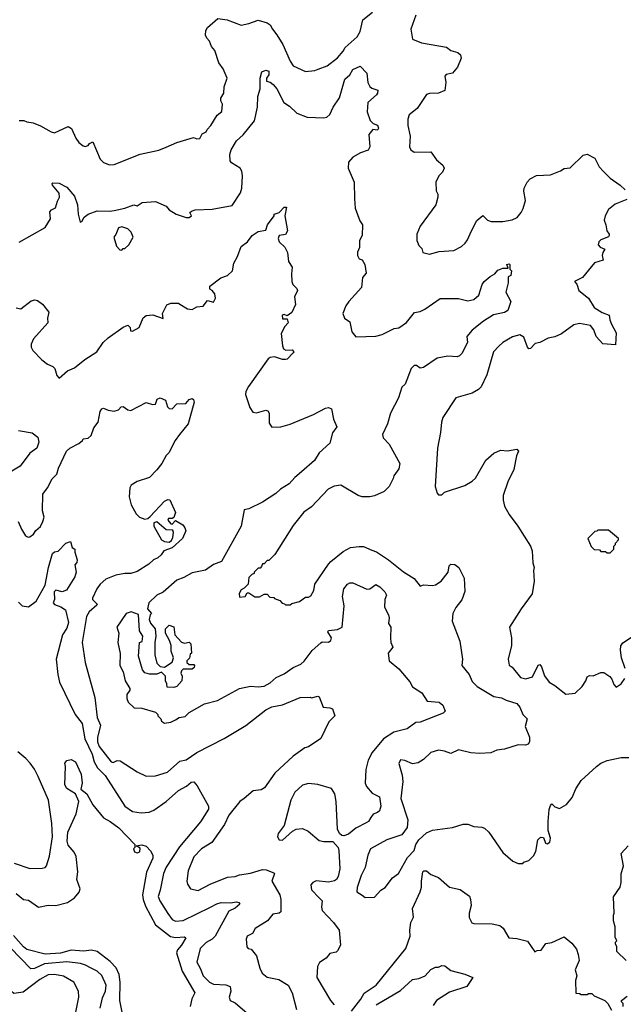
# Model space of a CAD drawing. Extents: x 2239805 to 2396427, y 665731 to 772158.
# Tile 115 of 256: x 2274798 to 2278741, y 723829 to 730266. Entities that reach past the tile are written whole.
import ezdxf

# ---------------------------------------------------------------- set-up
doc = ezdxf.new("R2010")
doc.units = 0

msp = doc.modelspace()

# ---------------------------------------------------------------- linework, layer by layer
at = {"layer": '0CON05XD'}
for points in [[(2275755, 729432.5), (2275825, 729462.5), (2275933, 729497), (2275955, 729487.5), (2275975, 729490), (2275990.7, 729519.3), (2276016.4, 729533.6), (2276021.7, 729548.3), (2276047.5, 729575), (2276087, 729643), (2276117.5, 729665), (2276122.5, 729715), (2276112.5, 729735), (2276113, 729753), (2276132.5, 729785), (2276133.6, 729826.4), (2276152.5, 729885), (2276126.2, 729945), (2276098, 729985), (2276073.8, 730065), (2276050.3, 730090.3), (2276038.8, 730125), (2276020, 730145), (2276011.2, 730165), (2276014, 730195), (2276024, 730215), (2276093.3, 730275), (2276154, 730266), (2276245, 730231.4), (2276295, 730241.1), (2276355, 730262.9), (2276415.6, 730245.6), (2276435, 730233.3), (2276448.8, 730205), (2276478.3, 730168.3), (2276516, 730105), (2276564, 729995), (2276585, 729963.8), (2276665, 729926.7), (2276726.4, 729933.6), (2276747, 729943), (2276806.1, 729963.9), (2276873.9, 730016.1), (2276910.5, 730059.5), (2276923.3, 730085), (2277003.3, 730155), (2277021.7, 730188.3), (2277038.8, 730265), (2277102.5, 730315)], [(2277386.7, 730295), (2277353.6, 730203.6), (2277365, 730140), (2277423.9, 730113.9), (2277587, 730087), (2277614.2, 730064.2), (2277660.7, 730050.7), (2277677, 730037), (2277682.5, 730015), (2277657.5, 729955), (2277625, 729917.5), (2277585, 729908.8), (2277575, 729897.5), (2277582.5, 729855), (2277576.1, 729803.9), (2277534.2, 729785.8), (2277475, 729784.2), (2277455, 729776.2), (2277393.8, 729685), (2277343.3, 729645), (2277333.8, 729615), (2277333.8, 729575), (2277349.2, 729505), (2277343.8, 729435), (2277352.5, 729415), (2277375, 729400), (2277485, 729403.3), (2277520.9, 729350.9), (2277562, 729315), (2277570, 729295), (2277559.8, 729270.2), (2277536, 729245), (2277517.5, 729205), (2277518.3, 729148.3), (2277530, 729125), (2277530, 729105), (2277516.2, 729055), (2277415, 728917.5), (2277393.3, 728865), (2277393, 728823), (2277405, 728790), (2277425, 728770), (2277432.5, 728745), (2277475, 728732.5), (2277538.3, 728751.7), (2277635, 728757.5), (2277685, 728782.5), (2277707.5, 728805), (2277723.6, 728826.4), (2277750, 728885), (2277785, 728952.5), (2277823.6, 728986.4), (2277855, 728956), (2277877.7, 728947.7), (2277955, 728946), (2278015, 728958.8), (2278047.3, 728972.7), (2278073.8, 729005), (2278087.3, 729032.7), (2278102, 729085), (2278090.8, 729145), (2278094.2, 729165), (2278114.2, 729205), (2278133.6, 729226.4), (2278175, 729247.5), (2278265, 729252), (2278331.7, 729278.3), (2278355, 729293.8), (2278395, 729296.7), (2278479.5, 729380.5), (2278505, 729386.7), (2278555, 729360), (2278583.8, 729305), (2278613, 729273), (2278655, 729231.2), (2278721.2, 729185), (2278752.9, 729152.9)], [(2274795, 728812), (2274965, 728907.5), (2275000, 728965), (2274995, 729010), (2275005, 729022.5), (2275033, 729037), (2275045, 729080), (2275058.8, 729105), (2275055, 729132.5), (2275013.3, 729185), (2275010, 729195), (2275015, 729200), (2275055, 729197.5), (2275105, 729172), (2275155, 729113.3), (2275175.6, 729055.6), (2275179.2, 728995), (2275193.6, 728943.6), (2275203, 728947), (2275220, 728975), (2275246.2, 728993.8), (2275305, 729016.2), (2275385, 729014), (2275415, 729018.8), (2275485, 729033.3), (2275543.6, 729056.4), (2275565, 729050), (2275598.3, 729071.7), (2275685, 729077.5), (2275755, 729047.5), (2275775, 729023.3), (2275820, 728995), (2275885, 728972.5), (2275905, 728972.5), (2275920, 728985), (2275910, 729005), (2275920, 729015), (2275945, 729023.3), (2276055, 729026.7), (2276185, 729052.5), (2276241.2, 729135), (2276248.8, 729165), (2276253.8, 729246.2), (2276250, 729275), (2276237.5, 729295), (2276180.8, 729330.8), (2276173, 729343), (2276171.2, 729385), (2276178.8, 729415), (2276214.3, 729475), (2276257.3, 729512.7), (2276332.9, 729605), (2276352.5, 729695), (2276352.9, 729765), (2276369.2, 729815), (2276370, 729885), (2276380, 729925), (2276405, 729936.7), (2276425, 729930), (2276426.7, 729905), (2276410, 729885), (2276410, 729865), (2276435, 729857.5), (2276455, 729843.3), (2276478, 729815), (2276524, 729725), (2276561.3, 729701.3), (2276608.8, 729655), (2276675, 729628.6), (2276785.8, 729624.2), (2276805, 729628), (2276824.4, 729645.6), (2276846.6, 729693.4), (2276887.8, 729755), (2276922.6, 729877.4), (2276954.4, 729905.6), (2276975, 729941.2), (2277021.7, 729961.7), (2277066.1, 729916.1), (2277073.3, 729855), (2277085, 729830), (2277098.3, 729818.3), (2277136.7, 729805), (2277136.2, 729785), (2277128.8, 729775), (2277073.3, 729725), (2277067, 729663), (2277087.5, 729607.5), (2277107.5, 729587.5), (2277135, 729577.5), (2277143, 729557), (2277135, 729543.3), (2277105, 729547.5), (2277078.8, 729515), (2277086.1, 729436.1), (2277075, 729412.5), (2277025, 729396.7), (2276975, 729366.7), (2276946.7, 729335), (2276943.3, 729295), (2276984, 729205), (2276986, 729096), (2276990, 729035), (2277020.5, 728950.5), (2277037.5, 728925), (2277036.2, 728855), (2277017, 728823), (2277017, 728777), (2277003.9, 728746.1), (2277003.9, 728723.9), (2277015, 728702.5), (2277035.9, 728695.9), (2277053.3, 728665), (2277060.7, 728609.3), (2277038.3, 728581.7), (2277030.8, 728515), (2276948, 728425), (2276928, 728395), (2276910, 728345), (2276920, 728315), (2276955, 728290), (2276967.5, 728225), (2276993, 728193), (2277125, 728197.5), (2277165, 728207.5), (2277245, 728246.7), (2277275, 728252.5), (2277323.9, 728286.1), (2277377.5, 728352.5), (2277415, 728358.8), (2277445, 728374), (2277545.9, 728444.1), (2277663.9, 728443.9), (2277725, 728428.8), (2277765, 728436.7), (2277797.5, 728465), (2277820, 728535), (2277832.5, 728555), (2277871.7, 728588.3), (2277902.5, 728605), (2277922.3, 728627.7)], [(2274795, 729607.5), (2274825, 729607.5), (2274845, 729597.5), (2274885, 729592.5), (2274935, 729572.5), (2275003, 729533), (2275025, 729527.5), (2275115, 729567.5), (2275137.5, 729555), (2275165, 729492.5), (2275185, 729462.5), (2275211.7, 729441.7), (2275225, 729436.7), (2275245, 729443.3), (2275255, 729456.7), (2275275, 729467.5), (2275323.3, 729355), (2275345, 729333.3), (2275385, 729317.5), (2275415, 729320), (2275585, 729386.2), (2275706.4, 729413.6), (2275755, 729432.5)], [(2278765, 729090), (2278688.7, 729061.3), (2278644.5, 729025.5), (2278622, 728985), (2278616, 728955), (2278628, 728925), (2278633.3, 728885), (2278650, 728865), (2278650, 728855), (2278645, 728847.5), (2278594, 728826), (2278582.5, 728815), (2278577.5, 728795), (2278589.3, 728779.3), (2278620, 728765), (2278606.7, 728745), (2278603.3, 728725), (2278610, 728695), (2278553.9, 728676.1), (2278475, 728580), (2278422.5, 728555), (2278437, 728537), (2278450, 728495), (2278512.9, 728445), (2278550.8, 728385), (2278603, 728353), (2278650, 728335), (2278652.5, 728305), (2278663.3, 728275), (2278695, 728220), (2278690, 728140), (2278607.5, 728147.5), (2278563.8, 728195), (2278548.3, 728238.3), (2278526.8, 728266.8), (2278455, 728281.1), (2278418.9, 728271.1), (2278337, 728213), (2278295, 728192), (2278250, 728185), (2278195, 728156.7), (2278165, 728150), (2278135, 728116.2), (2278125, 728113.8), (2278115.6, 728125.6), (2278091.1, 728191.1), (2278065, 728207.1), (2278016.6, 728193.4), (2277954.5, 728155.5), (2277928.7, 728131.3), (2277894.3, 728095), (2277850, 727945), (2277812, 727865), (2277795, 727848), (2277754.3, 727825.7), (2277647.5, 727795), (2277563.3, 727665), (2277553.3, 727635), (2277547, 727567), (2277526.7, 727465), (2277513.3, 727215), (2277525, 727170), (2277535, 727160), (2277555, 727160), (2277573, 727177), (2277705, 727220), (2277755, 727250), (2277775, 727270), (2277844.2, 727385.8), (2277895, 727432.5), (2277938.3, 727451.7), (2277985, 727447.5), (2278045, 727457.5), (2278056.7, 727445), (2278043.3, 727415), (2278026, 727325), (2277986.2, 727245), (2277956.2, 727155), (2277956.2, 727125), (2277966.2, 727085), (2277995, 727032.5), (2278053.3, 726955), (2278134.2, 726824.2), (2278145.7, 726795), (2278150.8, 726715), (2278158.6, 726685), (2278154.2, 726665), (2278158.6, 726595), (2278145, 726512.5), (2278074.2, 726415.8), (2277998.8, 726295), (2278011.2, 726225), (2278011.2, 726175), (2277988.8, 726085), (2277996.4, 726046.4), (2278015, 726032.5), (2278070, 725965), (2278105, 725958.1), (2278148.7, 725971.3), (2278185, 726047.5), (2278195, 726050), (2278206.4, 726035), (2278227.1, 725977.1), (2278256.7, 725935), (2278295, 725914), (2278365, 725857.5), (2278426.4, 725863.6), (2278473, 725907), (2278497.5, 725945), (2278505, 725970), (2278520.7, 725979.3), (2278545, 725976.7), (2278595, 725997.5), (2278615, 725997.5), (2278653, 725973), (2278666.7, 725955), (2278679.3, 725919.3), (2278695, 725902.5), (2278726.4, 725923.6), (2278751.7, 725958.3)], [(2274775, 728382.5), (2274805, 728376.7), (2274872.7, 728427.3), (2274895.9, 728435.9), (2274915, 728430), (2274946.8, 728406.8), (2274988.8, 728355), (2274978.8, 728315), (2274982.5, 728285), (2274889.3, 728180.7), (2274872.5, 728145), (2274872.5, 728125), (2274883.6, 728103.6), (2274943.6, 728043.6), (2274980, 728015), (2275015, 728000), (2275026.7, 727985), (2275040.5, 727940.5), (2275055, 727922.5), (2275109.3, 727970.7), (2275155, 727990), (2275224.2, 728045.8), (2275302.5, 728095), (2275343.6, 728156.4), (2275375, 728187.5), (2275473.9, 728256.1), (2275505, 728270), (2275520, 728255), (2275521.7, 728231.7), (2275535, 728230), (2275577.5, 728255), (2275603.9, 728316.1), (2275625, 728333.3), (2275667.7, 728337.7), (2275735, 728312.5), (2275730, 728345), (2275758.3, 728401.7), (2275786.4, 728413.6), (2275835, 728413.3), (2275845, 728407.5), (2275895, 728376.7), (2275925, 728372.5), (2275955, 728390), (2275997, 728393), (2276025, 728430), (2276065, 728420), (2276076.7, 728445), (2276073, 728473), (2276056.4, 728496.4), (2276040, 728505), (2276040, 728525), (2276111.7, 728578.3), (2276156.1, 728593.9), (2276187.5, 728625), (2276196.7, 728675), (2276221.7, 728718.3), (2276245, 728782.5), (2276285.9, 728814.1), (2276317.5, 728855), (2276355, 728882.5), (2276405, 728890), (2276417.5, 728925), (2276460, 728985), (2276460, 728995), (2276493.6, 729006.4), (2276525, 729040), (2276540, 729040), (2276530, 728985), (2276547.5, 728885), (2276535, 728862.5), (2276492.5, 728855), (2276486.2, 728835), (2276494.2, 728814.2), (2276529.3, 728779.3), (2276547.5, 728745), (2276553.3, 728685), (2276578.3, 728648.3), (2276573.3, 728605), (2276576.7, 728555), (2276583.3, 728535), (2276608.3, 728508.3), (2276612.5, 728495), (2276593.8, 728455), (2276600, 728405), (2276575, 728352.5), (2276545, 728330), (2276525, 728340), (2276513.3, 728335), (2276515, 728310), (2276545, 728310), (2276552.5, 728285), (2276529.3, 728260.7), (2276506.7, 728215), (2276513.9, 728133.9), (2276522.5, 728115), (2276536.4, 728106.4), (2276577.3, 728107.3), (2276588.8, 728095), (2276585, 728087.5), (2276545, 728046.7), (2276535, 728043.8), (2276514.4, 728044.4), (2276461.7, 728061.7), (2276435, 728058.8), (2276420.3, 728049.7), (2276291.7, 727868.3), (2276276.2, 727835), (2276274, 727815), (2276301.2, 727731.2), (2276320, 727700), (2276345, 727696), (2276405, 727712.5), (2276420, 727710), (2276427.5, 727695), (2276428.3, 727628.3), (2276445, 727602.5), (2276505, 727603.8), (2276565, 727621.2), (2276717.5, 727685), (2276795, 727725.8), (2276815, 727732), (2276835, 727721.2), (2276849.1, 727655), (2276868.8, 727605), (2276842, 727565), (2276825, 727497.5), (2276753.8, 727435), (2276723.8, 727385), (2276639.1, 727310.9), (2276595.8, 727274.2), (2276558.8, 727231.2), (2276502.1, 727197.9), (2276471.7, 727168.3), (2276385, 727112.5), (2276295, 727068), (2276265, 727061.2), (2276244.4, 726955), (2276115.8, 726725), (2276063.3, 726705), (2276011.7, 726668.3), (2275925, 726650.8), (2275870, 726620), (2275825, 726602.9), (2275735, 726523.3), (2275695, 726503.3), (2275642.5, 726455), (2275632.5, 726415), (2275660, 726385), (2275650, 726375), (2275643.3, 726345), (2275651.7, 726321.7), (2275682.5, 726285), (2275686.7, 726235), (2275680, 726195), (2275681.2, 726115), (2275695, 726060), (2275715, 726037.5), (2275745, 726032.5), (2275793.6, 726066.4), (2275803.3, 726095), (2275787, 726137), (2275786.7, 726175), (2275777, 726207), (2275750, 726255), (2275750, 726285), (2275775, 726307.5), (2275805, 726297.5), (2275812.5, 726245), (2275855, 726197.5), (2275875, 726190), (2275905, 726197.5), (2275917, 726187), (2275920, 726125), (2275911.7, 726118.3), (2275907, 726093), (2275890, 726075), (2275890, 726065), (2275905, 726050), (2275935, 726050), (2275940, 726045), (2275938.3, 726031.7), (2275925, 726020), (2275865, 726020), (2275855, 726010), (2275850, 725995), (2275860, 725975), (2275857.5, 725945), (2275825, 725907.5), (2275805, 725900), (2275761.7, 725901.7), (2275760, 725925), (2275750, 725945), (2275750, 725975), (2275725, 726000), (2275693, 725987), (2275645, 725987.5), (2275616.4, 725996.4), (2275600, 726015), (2275573.3, 726105), (2275580, 726195), (2275598.3, 726201.7), (2275602.5, 726235), (2275580.7, 726270.7), (2275575, 726377.5), (2275525.6, 726395.6), (2275493.8, 726385), (2275432.5, 726295), (2275446.2, 726255), (2275440, 726195), (2275453.6, 726123.6), (2275453.3, 726045), (2275473.9, 726003.9), (2275486.7, 725945), (2275517.5, 725895), (2275517, 725883), (2275497.5, 725855), (2275498.3, 725828.3), (2275507.5, 725805), (2275545, 725767.5), (2275596.4, 725766.4), (2275685, 725740), (2275700, 725725), (2275700, 725715), (2275720, 725695), (2275725, 725680), (2275745, 725667.5), (2275785, 725673.8), (2275815, 725690), (2275840, 725705), (2275878.3, 725711.7), (2275905, 725736.7), (2276006.4, 725793.6), (2276090, 725815), (2276235, 725893.8), (2276305, 725910), (2276355, 725903.8), (2276395, 725908.8), (2276435, 725932), (2276473.3, 725965), (2276525, 725988.8), (2276585, 726031.2), (2276635, 726053.3), (2276657.3, 726072.7), (2276708.3, 726141.7), (2276765, 726193.3), (2276775, 726198.8), (2276815, 726197.5), (2276831.7, 726208.3), (2276835.8, 726225), (2276810, 726265), (2276815, 726272.5), (2276875, 726278.6), (2276904, 726295), (2276918.1, 726435), (2276907.1, 726495), (2276916.2, 726545), (2276940, 726575), (2276955, 726583.8), (2276975, 726583.8), (2277065, 726542.9), (2277085, 726546.2), (2277125, 726573.3), (2277151.7, 726558.3), (2277183.3, 726525), (2277193.3, 726505), (2277182.5, 726475), (2277182, 726425), (2277206.7, 726375), (2277212.5, 726355), (2277208.3, 726318.3), (2277222.5, 726295), (2277220, 726225), (2277223.6, 726193.6), (2277236.2, 726165), (2277204.3, 726125), (2277212, 726075), (2277275, 726022), (2277347.3, 725937.3), (2277365, 725903.8), (2277425, 725866.2), (2277460.8, 725810.8), (2277537.5, 725805), (2277562.5, 725785), (2277577.5, 725745), (2277565, 725733.3), (2277415, 725673.8), (2277385, 725672.5), (2277328.8, 725631.2), (2277241.7, 725608.3), (2277175.8, 725565), (2277100.8, 725475), (2277073.6, 725426.4), (2277058.6, 725365), (2277054, 725275), (2277062.7, 725252.7), (2277100.5, 725210.5), (2277147.5, 725185), (2277157.5, 725125), (2277147.5, 725095), (2277135, 725082.5), (2277107, 725073), (2277091.7, 725051.7), (2277076.7, 725025), (2277062.5, 725015), (2276995, 724980), (2276945, 724942.5), (2276915, 724930), (2276903, 724933), (2276887.5, 724945), (2276873.8, 724975), (2276866, 725155), (2276856, 725205), (2276835, 725240), (2276745, 725266.2), (2276685, 725273.8), (2276645, 725261.2), (2276595, 725216.7), (2276570, 725165), (2276525, 724997.5), (2276487.5, 724945), (2276483.3, 724925), (2276492.5, 724905), (2276515, 724902.5), (2276579.5, 724960.5), (2276605, 724973.8), (2276645, 724978), (2276682.3, 724962.3), (2276755, 724901.2), (2276785, 724893.8), (2276843.6, 724893.6), (2276877.5, 724855), (2276883.3, 724835), (2276888.8, 724715), (2276878.8, 724665), (2276866.7, 724645), (2276854.1, 724635.9), (2276815, 724627.5), (2276735, 724635.8), (2276713.3, 724625), (2276700.5, 724609.5), (2276705, 724577.5), (2276755, 724526), (2276774, 724505), (2276769.2, 724465), (2276773.4, 724443.4), (2276847.5, 724365), (2276884.3, 724315), (2276892.9, 724215), (2276875, 724178.8), (2276865, 724171.2), (2276825, 724162.5), (2276799.3, 724130.7), (2276757, 724103), (2276743.9, 724076.1), (2276738.8, 724005), (2276827.5, 723855), (2276852, 723825)], [(2275465, 728760), (2275475, 728770), (2275485, 728770), (2275510, 728795), (2275540, 728845), (2275527, 728877), (2275505, 728900), (2275465, 728912.5), (2275443.6, 728906.4), (2275427, 728863), (2275412.5, 728845), (2275430, 728785), (2275451.7, 728761.7), (2275465, 728760)], [(2277922.3, 728627.7), (2277955, 728642.5), (2277988.3, 728641.7), (2277980, 728665), (2277995, 728670), (2278000, 728665), (2278000, 728635), (2278010, 728625), (2278007.5, 728595), (2277990, 728585), (2277990, 728545), (2277973.8, 728485), (2278007.5, 728425), (2277987.5, 728365), (2277965, 728351.2), (2277893.9, 728336.1), (2277828.8, 728295), (2277755, 728236.2), (2277720, 728195), (2277722.5, 728155), (2277686.1, 728083.9), (2277670.7, 728069.3), (2277655, 728062.5), (2277595, 728066.7), (2277525, 728053.8), (2277435, 727993.3), (2277415, 727987.5), (2277390, 728005), (2277374.2, 728005.8), (2277356.2, 727985), (2277315.9, 727884.1), (2277295, 727863.3), (2277273.1, 727795), (2277221.4, 727695), (2277200, 727625), (2277167.5, 727555), (2277171.7, 727531.7), (2277210.7, 727490.7), (2277281.2, 727365), (2277275, 727330), (2277243.3, 727285), (2277237.5, 727267.5), (2277212.5, 727215), (2277178.3, 727181.7), (2277116.4, 727153.6), (2277085, 727147.5), (2277035, 727147.5), (2277010, 727155), (2276895, 727222.5), (2276853, 727217), (2276813.6, 727196.4), (2276705, 727082.5), (2276653.6, 727046.4), (2276585, 726960), (2276465, 726770), (2276425, 726730), (2276415, 726730), (2276395, 726710), (2276385, 726710), (2276378.3, 726691.7), (2276368.3, 726681.7), (2276355, 726680), (2276330, 726655), (2276330, 726645), (2276315, 726640), (2276295, 726620), (2276290, 726575), (2276265, 726550), (2276245, 726540), (2276232.5, 726515), (2276235, 726490), (2276270, 726495), (2276285, 726520), (2276295, 726520), (2276335, 726492.5), (2276365, 726492.5), (2276395, 726510), (2276415, 726510), (2276431.7, 726491.7), (2276458.3, 726488.3), (2276461.7, 726481.7), (2276498.3, 726468.3), (2276511.7, 726451.7), (2276528.3, 726448.3), (2276535, 726440), (2276565, 726440), (2276575, 726450), (2276625, 726462.5), (2276665, 726490), (2276685, 726490), (2276699.3, 726500.7), (2276720, 726535), (2276726.2, 726575), (2276815, 726706.7), (2276830, 726725), (2276911.2, 726788.8), (2276960, 726815), (2277015, 726823.3), (2277045, 726823.3), (2277099.3, 726799.3), (2277128.3, 726788.3), (2277207.5, 726735), (2277305, 726657.5), (2277375, 726612.5), (2277415, 726563.3), (2277435, 726572.5), (2277495, 726567.5), (2277515, 726572.5), (2277552.5, 726595), (2277596.7, 726655), (2277604, 726695), (2277615, 726706.7), (2277640, 726705), (2277667.5, 726685), (2277702.5, 726615), (2277707, 726527), (2277686.1, 726473.9), (2277646.4, 726423.6), (2277627.5, 726385), (2277623.3, 726335), (2277673, 726203), (2277690, 726085), (2277687.5, 726045), (2277733.3, 725985), (2277755, 725940), (2277787, 725907), (2277895, 725841.2), (2277945, 725832), (2277975, 725816.7), (2278045.8, 725795.8), (2278065, 725772.5), (2278083.9, 725723.9), (2278112.5, 725695), (2278100, 725645), (2278127.5, 725575), (2278127.5, 725545), (2278119.3, 725530.7), (2278103, 725523), (2278055, 725526.2), (2277965, 725496.7), (2277915, 725491.2), (2277875.6, 725474.4), (2277805, 725468), (2277745, 725474), (2277665, 725493.8), (2277615, 725468), (2277574.2, 725484.2), (2277535, 725490), (2277484.5, 725475.5), (2277435, 725428.8), (2277402, 725408), (2277365, 725402), (2277315, 725424), (2277285, 725427.5), (2277274.2, 725404.2), (2277296.9, 725326.9), (2277301.5, 725285), (2277288.8, 725175), (2277333.3, 725035), (2277330, 724985), (2277295, 724937.5), (2277197.5, 724905), (2277090.8, 724845), (2277073.3, 724805), (2277055.7, 724724.3), (2277029.1, 724670.9), (2277003.3, 724593.3), (2277000, 724565), (2277035, 724542.5), (2277055, 724527.5), (2277115, 724530), (2277157.5, 724575), (2277186.4, 724593.6), (2277234.1, 724655.9), (2277273.3, 724685), (2277331.1, 724788.9), (2277374.2, 724835), (2277386.2, 724875), (2277405.9, 724904.1), (2277455, 724951.2), (2277495, 724968), (2277625, 724986.2), (2277695, 725006.7), (2277725, 725006.7), (2277765, 724992.5), (2277817, 724987), (2277835, 724980), (2277862.5, 724955), (2277955, 724822.5), (2278020, 724765), (2278055, 724750), (2278085, 724750), (2278091.7, 724758.3), (2278125, 724770), (2278155, 724800), (2278170.7, 724829.3), (2278183.3, 724905), (2278195, 724917.5), (2278205, 724922.5), (2278219.3, 724919.3), (2278233.9, 724883.9), (2278245, 724877.5), (2278261.7, 724888.3), (2278266.7, 724915), (2278250, 724965), (2278250, 725025), (2278257, 725103), (2278265, 725130), (2278275, 725140), (2278295, 725120), (2278325, 725110), (2278370, 725135), (2278408.3, 725181.7), (2278431.7, 725238.3), (2278467, 725293), (2278566.1, 725383.9), (2278595, 725406.7), (2278635, 725423.3), (2278727, 725443), (2278776.4, 725443.6)], [(2274788.8, 726985), (2274810, 726935), (2274835, 726892.5), (2274853.6, 726883.6), (2274863.6, 726886.4), (2274887.7, 726902.3), (2274904.1, 726925.9), (2274935, 726953.3), (2274949.4, 726985), (2274958.1, 727015), (2274947.5, 727055), (2274950, 727165), (2274980, 727205), (2275010, 727265), (2275040, 727295), (2275052, 727335), (2275103.8, 727445), (2275124.5, 727465.5), (2275184.3, 727495.7), (2275207.5, 727515), (2275213, 727527), (2275245, 727530), (2275265, 727547.5), (2275283, 727597), (2275310, 727635), (2275323.3, 727705), (2275335, 727722.5), (2275345, 727727.5), (2275375, 727712.5), (2275415, 727707.5), (2275443.3, 727716.7), (2275460, 727735), (2275475, 727737.5), (2275505, 727716.7), (2275525, 727712), (2275625, 727763.3), (2275665, 727751.2), (2275685, 727753.3), (2275696.7, 727785), (2275715, 727793.8), (2275749.5, 727779.5), (2275763.8, 727735), (2275775, 727724.2), (2275795, 727722.5), (2275825, 727756), (2275883.9, 727756.1), (2275905, 727782.5), (2275925, 727790), (2275933.6, 727783.6), (2275938, 727765), (2275898.8, 727625), (2275842.5, 727555), (2275813.3, 727515), (2275772.5, 727435), (2275753.9, 727416.1), (2275726.1, 727363.9), (2275695, 727322.5), (2275646.1, 727273.9), (2275565, 727246.7), (2275527, 727223), (2275517.5, 727205), (2275513.6, 727146.4), (2275526.2, 727095), (2275558.8, 727035), (2275580, 727015), (2275615, 727001.4), (2275634.2, 727005.8), (2275651.2, 727018.8), (2275745, 727118.8), (2275765, 727130), (2275778.3, 727128.3), (2275815.6, 727045), (2275805, 727012.5), (2275794, 727006), (2275770, 727005), (2275766.7, 726995), (2275785, 726971.2), (2275795, 726967.5), (2275815, 726993.3), (2275863.3, 726965), (2275877.5, 726945), (2275882.5, 726925), (2275862.5, 726875), (2275795, 726812.5), (2275740, 726795), (2275723, 726767), (2275701.2, 726748.8), (2275672.5, 726735), (2275642.3, 726707.7), (2275565, 726659.2), (2275525, 726646), (2275485, 726645.7), (2275425, 726633.8), (2275360.3, 726609.7), (2275324.3, 726575.7), (2275302, 726545), (2275273.8, 726485), (2275274, 726475), (2275303.8, 726445), (2275301.7, 726438.3), (2275251.2, 726395), (2275233.8, 726365), (2275206.7, 726195), (2275226, 726065), (2275288.6, 725835), (2275303.3, 725705), (2275326.7, 725655), (2275306.1, 725573.9), (2275307.2, 725545), (2275317.1, 725515), (2275395, 725415.6), (2275408.8, 725411.2), (2275435, 725423.8), (2275455, 725421.2), (2275565, 725348.8), (2275625, 725321.2), (2275685, 725323.8), (2275763, 725347), (2275845, 725418), (2275885, 725428), (2275955, 725475.7), (2276133.7, 725566.3), (2276275, 725651.4), (2276406.7, 725755), (2276445, 725774), (2276515, 725786.2), (2276630, 725835), (2276695, 725837.5), (2276705, 725832.5), (2276745, 725843.3), (2276755, 725840), (2276781.4, 725771.4), (2276825, 725768.1), (2276840.7, 725760.7), (2276857.5, 725715), (2276817.5, 725675), (2276765, 725567.5), (2276685, 725513.3), (2276660, 725505), (2276585, 725451.2), (2276465, 725341.2), (2276396.7, 725245), (2276375, 725231.2), (2276322.5, 725225), (2276264.1, 725175.9), (2276235.8, 725154.2), (2276165, 725066.7), (2276136, 725005), (2276053, 724887), (2275985, 724846), (2275935, 724793.3), (2275898.8, 724701.2), (2275890, 724635), (2275894.1, 724614.1), (2275913.6, 724583.6), (2275965, 724573.3), (2276042.5, 724615), (2276155, 724661.2), (2276205, 724664.2), (2276235, 724676.2), (2276305, 724685.8), (2276385, 724710), (2276409.2, 724709.2), (2276459.3, 724689.3), (2276462.5, 724685), (2276446, 724635), (2276498.1, 724545), (2276504.4, 724515), (2276503.3, 724435), (2276493.9, 724426.1), (2276451.7, 724418.3), (2276417.5, 724375), (2276336.7, 724325), (2276318.3, 724291.7)], [(2274790.7, 727580.7), (2274880, 727565), (2274916.4, 727536.4), (2274922.5, 727505), (2274910, 727465), (2274865, 727433.3), (2274801.7, 727348.3), (2274696.1, 727283.9)], [(2275775, 726851.2), (2275788.8, 726861.2), (2275798.3, 726881.7), (2275803.8, 726913.8), (2275798.3, 726928.3), (2275755, 726931.5), (2275695, 726983.8), (2275675, 726976.7), (2275674.3, 726955), (2275725, 726865.8), (2275745, 726854), (2275775, 726851.2)], [(2278655, 726780), (2278680, 726805), (2278680, 726825), (2278690, 726835), (2278690, 726845), (2278710, 726865), (2278710, 726875), (2278645, 726930), (2278575, 726930), (2278568.3, 726921.7), (2278555, 726920), (2278510, 726875), (2278531.7, 726821.7), (2278551.7, 726801.7), (2278585, 726800), (2278595, 726790), (2278625, 726790), (2278635, 726780), (2278655, 726780)], [(2274789.3, 726459.3), (2274813.9, 726433.9), (2274855, 726428.8), (2274906.1, 726463.9), (2274965, 726570), (2274985.8, 726685), (2275013.2, 726776.8), (2275025, 726787.5), (2275048.3, 726791.7), (2275100, 726845), (2275130, 726855), (2275140, 726815), (2275157.5, 726805), (2275157.5, 726785), (2275173.3, 726735), (2275171.7, 726718.3), (2275158.3, 726701.7), (2275166.7, 726655), (2275158.8, 726625)], [(2275158.8, 726625), (2275104.1, 726535.9), (2275075, 726526.2), (2275035, 726536.2), (2275023.3, 726525), (2275026.2, 726475), (2275017.5, 726455), (2275025, 726443.3), (2275067, 726427), (2275097.3, 726407.3), (2275116.9, 726325), (2275105, 726287.5), (2275078.5, 726245), (2275035.8, 726085), (2275046.4, 725986.4), (2275058.8, 725935), (2275160, 725725), (2275205.4, 725665.4), (2275223.5, 725565), (2275271.5, 725465), (2275284.4, 725415), (2275305.5, 725375.5), (2275356.7, 725325), (2275485, 725125.8), (2275535, 725090), (2275591.2, 725081.2), (2275644.3, 725085.7), (2275675, 725097.5), (2275754, 725155), (2275835, 725228), (2275886.7, 725255), (2275919.3, 725280.7), (2275935, 725283.3), (2275957.5, 725257.5), (2276030.6, 725125), (2276031.4, 725105), (2275978.3, 725021.7), (2275841.5, 724858.5), (2275754.4, 724725), (2275736.9, 724685), (2275715.7, 724575), (2275701.9, 724535), (2275712.9, 724505), (2275765, 724422), (2275795, 724384.2), (2275815, 724372.5), (2275865, 724376.7), (2276044.2, 724465), (2276085, 724486.5), (2276114.3, 724494.3), (2276175, 724492), (2276215, 724498.8), (2276230, 724495), (2276236.7, 724485), (2276205, 724458.8), (2276165, 724437.5), (2276074.4, 724275), (2276055, 724255.6), (2276016.3, 724233.7), (2275978, 724195), (2275954.2, 724104.2), (2275978, 724065), (2275996.2, 724015), (2276038.8, 723975), (2276065, 723960.8), (2276145.7, 723955.7), (2276173.3, 723945), (2276178, 723915), (2276166.7, 723875), (2276173.8, 723853.8), (2276205, 723840), (2276285, 723771.4)], [(2278753.8, 726025), (2278730, 726095), (2278722.5, 726145), (2278726.1, 726173.9), (2278738.3, 726191.7), (2278795, 726230)], [(2274763, 724753), (2274865, 724718), (2274945, 724718.8), (2274965, 724723.8), (2274973.8, 724735), (2274992.1, 724797.9), (2275012.2, 724925), (2275007.8, 725012.2), (2274986.9, 725165), (2274919.2, 725319.2), (2274895, 725367.5), (2274865.8, 725405.8), (2274837.4, 725437.4), (2274785, 725479.2)], [(2274775, 724553.8), (2274823.9, 724513.9), (2274855, 724510), (2274920, 724465), (2274985, 724476.9), (2275034.3, 724474.3), (2275110, 724495), (2275155.4, 724524.6), (2275186.6, 724563.4), (2275194, 724585), (2275171.2, 724645), (2275177.5, 724695), (2275166, 724795), (2275153.8, 724825), (2275115, 724870), (2275108.6, 724895), (2275111.9, 724955), (2275166.2, 725075), (2275183.3, 725155), (2275163.3, 725205), (2275105, 725240), (2275092, 725265), (2275096.7, 725385), (2275092.5, 725405), (2275105, 725422.5), (2275135, 725430), (2275162.5, 725415), (2275199.2, 725335), (2275206, 725275), (2275197.5, 725235), (2275235.6, 725205.6), (2275275, 725133.3), (2275345, 725047.5), (2275390, 725025), (2275445, 724982.5), (2275550, 724875), (2275550, 724855), (2275542.5, 724845), (2275547, 724827), (2275565, 724820), (2275583, 724827), (2275585, 724850), (2275560, 724865), (2275595, 724872.5), (2275625, 724862.5), (2275652, 724832), (2275667.5, 724805), (2275668.8, 724785), (2275625.7, 724694.3), (2275601.2, 724545), (2275604.6, 724515), (2275620.2, 724470.2), (2275685, 724350), (2275782.9, 724272.9), (2275815, 724266.4), (2275875, 724271.2), (2275883.3, 724265), (2275855.6, 724215), (2275829.4, 724185), (2275823.5, 724165), (2275860.4, 724045), (2275942.9, 723905), (2275922.1, 723865), (2275911.3, 723815)], [(2278760, 724115), (2278700, 724175), (2278700, 724205), (2278690, 724225), (2278690, 724235), (2278700, 724245), (2278688.3, 724268.3), (2278687.5, 724335), (2278676.7, 724375), (2278677, 724413), (2278682.5, 724425), (2278678.3, 724531.7), (2278720, 724595), (2278727.5, 724625), (2278728.3, 724681.7), (2278742.5, 724735), (2278727.5, 724815), (2278772.5, 724865)], [(2276965.7, 723784.3), (2277026.9, 723863.1), (2277048, 723902), (2277126.1, 723953.9), (2277321.2, 724195), (2277350, 724275), (2277346.7, 724315), (2277353.3, 724365), (2277370.7, 724399.3), (2277364.2, 724455), (2277414.2, 724565), (2277422.5, 724595), (2277421.9, 724635), (2277432.5, 724695), (2277438.3, 724701.7), (2277455, 724702.5), (2277485, 724678.8), (2277535, 724658.8), (2277605.8, 724595.8), (2277675, 724580), (2277735.6, 724535.6), (2277743.8, 724515), (2277747.1, 724475), (2277733.8, 724425), (2277733.6, 724396.4), (2277751.7, 724361.7), (2277765, 724356.7), (2277885, 724354.4), (2277935, 724344.2), (2277956.6, 724326.6), (2277993.1, 724263.1), (2278045, 724258.8), (2278115, 724242.5), (2278163, 724173), (2278178.3, 724181.7), (2278205, 724182.5), (2278235, 724227.5), (2278275, 724232.5), (2278355, 724270), (2278405, 724230), (2278435, 724190), (2278447.5, 724155), (2278452.5, 724115), (2278427.5, 724055), (2278437.5, 724015), (2278430, 723985), (2278431.7, 723901.7), (2278455, 723900), (2278465, 723892.5), (2278505, 723892.5), (2278515, 723900), (2278535, 723900), (2278550, 723885), (2278620, 723855), (2278640, 723835), (2278665, 723790)], [(2275494.5, 723645), (2275451.9, 723855), (2275454.5, 723975), (2275448.8, 724025), (2275427.7, 724067.7), (2275389.5, 724109.5), (2275305, 724174.3), (2275267.5, 724182.5), (2275215, 724176.2), (2275135, 724182.5), (2275065, 724164), (2274965, 724157.1), (2274845, 724186.9), (2274822.2, 724205), (2274758.3, 724278.3)], [(2276318.3, 724291.7), (2276283.3, 724275), (2276276.7, 724255), (2276282.5, 724205), (2276290, 724195), (2276309.3, 724189.3), (2276346.1, 724146.1), (2276366.7, 724065), (2276382.7, 724032.7), (2276415.8, 724005.8), (2276490.9, 723990.9), (2276552.5, 723955), (2276578.9, 723905), (2276606.7, 723795)], [(2275324.3, 723805), (2275338.7, 723871.3), (2275358.6, 723915), (2275362.5, 723955), (2275335, 724018), (2275303.8, 724045), (2275264.6, 724064.6), (2275228.8, 724085), (2275195, 724095.5), (2275105, 724106), (2274960, 724095), (2274895, 724062.9), (2274871.5, 724061.5), (2274738.5, 724198.5)], [(2275163, 723767), (2275184.3, 723875), (2275182, 723915), (2275151.2, 723975), (2275085, 724014), (2275025, 724024.2), (2274985, 724021.4), (2274929.1, 723990.9), (2274820.3, 723909.7), (2274760.8, 723900.8), (2274745, 723913.3), (2274739.7, 723929.7), (2274738.6, 724015), (2274726.8, 724066.8), (2274695, 724103.8), (2274665, 724117.5), (2274585, 724116), (2274565, 724110), (2274545, 724093.8), (2274450, 723955), (2274436.7, 723885), (2274416.1, 723843.9), (2274376.7, 723805)], [(2277127.5, 723825), (2277285, 723920), (2277365, 723991.2), (2277405, 723998), (2277446.7, 724015), (2277485, 724056.2), (2277515, 724072.5), (2277535, 724072.5), (2277555, 724082.5), (2277575, 724080), (2277615, 724051.2), (2277705, 724026.7), (2277757.5, 724005), (2277720, 723945), (2277605, 723908.6), (2277520.8, 723855), (2277498.3, 723821.7)], [(2278740, 723815), (2278740, 723835), (2278730, 723845), (2278730, 723855), (2278767, 723883)]]:
    msp.add_lwpolyline(points, dxfattribs=at)

doc.saveas('drawing.dxf')
